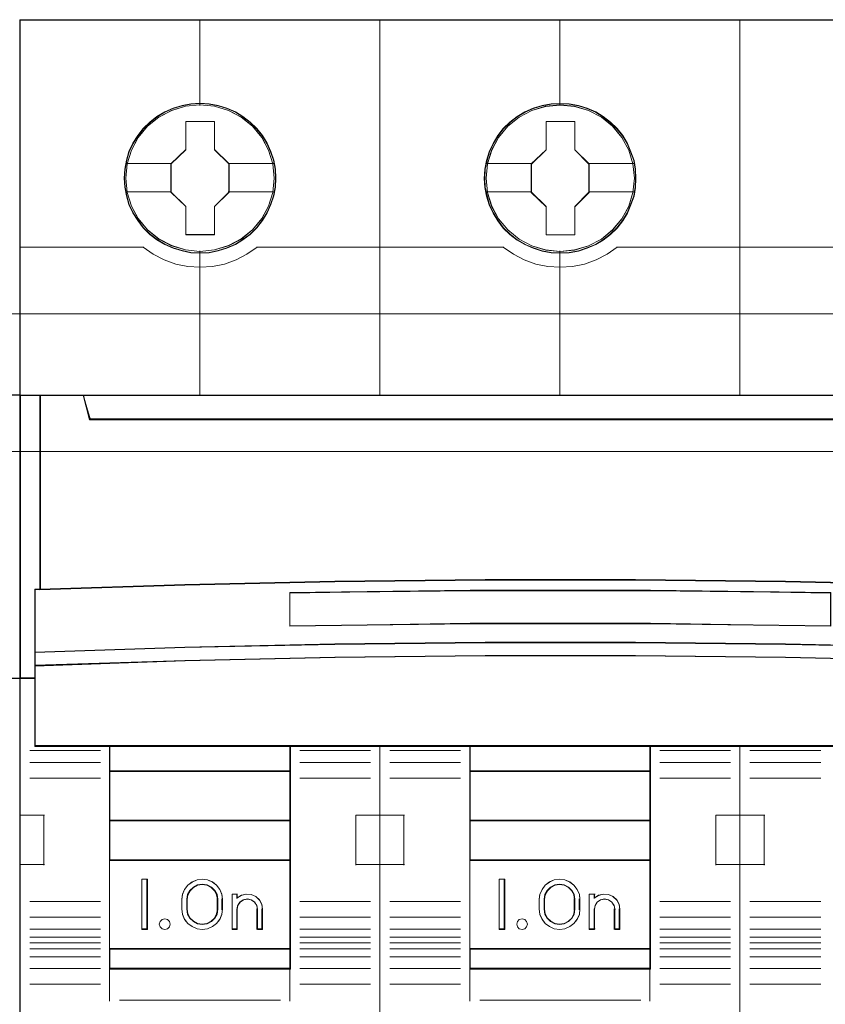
# Model space of a CAD drawing. Header units: millimetres. Extents: x 262469 to 275208, y -32539 to 9411.
# Tile 69 of 256: x 270128 to 270141, y -22482 to -22466. Entities that reach past the tile are written whole.
import ezdxf

# ---------------------------------------------------------------- set-up
doc = ezdxf.new("R2010")
doc.units = ezdxf.units.MM
doc.header["$LTSCALE"] = 100
doc.layers.add('$ ele elektryka', color=1, linetype='Continuous', lineweight=30)
doc.layers.add('$ mp_ele', color=1, linetype='Continuous', lineweight=35)

msp = doc.modelspace()

# ---------------------------------------------------------------- linework, layer by layer
at = {"layer": '$ ele elektryka', "color": 7, "lineweight": 0}
for points in [[(270134.264, -22465.747), (270128.442, -22465.747), (270128.442, -22492.255), (270134.264, -22492.255), (270140.082, -22492.255), (270145.904, -22492.255), (270145.904, -22465.747), (270140.082, -22465.747), (270134.264, -22465.747)], [(270132.579, -22468.308), (270132.572, -22468.161), (270132.548, -22468.017), (270132.498, -22467.877), (270132.44, -22467.743), (270132.364, -22467.617), (270132.274, -22467.504), (270132.167, -22467.4), (270132.048, -22467.311), (270131.928, -22467.233), (270131.789, -22467.174), (270131.65, -22467.133), (270131.502, -22467.106), (270131.355, -22467.097), (270131.207, -22467.106), (270131.064, -22467.133), (270130.919, -22467.174), (270130.785, -22467.233), (270130.659, -22467.311), (270130.543, -22467.4), (270130.435, -22467.504), (270130.348, -22467.617), (270130.27, -22467.743), (270130.205, -22467.877), (270130.167, -22468.017), (270130.138, -22468.161), (270130.127, -22468.308), (270130.138, -22468.452), (270130.167, -22468.593), (270130.205, -22468.734), (270130.27, -22468.868), (270130.348, -22468.993), (270130.435, -22469.111), (270130.543, -22469.215), (270130.659, -22469.304), (270130.785, -22469.379), (270130.919, -22469.438), (270131.064, -22469.483), (270131.207, -22469.511), (270131.355, -22469.518), (270131.502, -22469.511), (270131.65, -22469.483), (270131.789, -22469.438), (270131.928, -22469.379), (270132.048, -22469.304), (270132.167, -22469.215), (270132.274, -22469.111), (270132.364, -22468.993), (270132.44, -22468.868), (270132.498, -22468.734), (270132.548, -22468.593), (270132.572, -22468.452), (270132.579, -22468.308)], [(270132.579, -22468.308), (270132.572, -22468.161), (270132.548, -22468.017), (270132.498, -22467.877), (270132.44, -22467.743), (270132.364, -22467.617), (270132.274, -22467.504), (270132.167, -22467.4), (270132.048, -22467.311), (270131.928, -22467.233), (270131.789, -22467.174), (270131.65, -22467.133), (270131.502, -22467.106), (270131.355, -22467.097), (270131.207, -22467.106), (270131.064, -22467.133), (270130.919, -22467.174), (270130.785, -22467.233), (270130.659, -22467.311), (270130.543, -22467.4), (270130.435, -22467.504), (270130.348, -22467.617), (270130.27, -22467.743), (270130.205, -22467.877), (270130.167, -22468.017), (270130.138, -22468.161), (270130.127, -22468.308), (270130.138, -22468.452), (270130.167, -22468.593), (270130.205, -22468.734), (270130.27, -22468.868), (270130.348, -22468.993), (270130.435, -22469.111), (270130.543, -22469.215), (270130.659, -22469.304), (270130.785, -22469.379), (270130.919, -22469.438), (270131.064, -22469.483), (270131.207, -22469.511), (270131.355, -22469.518), (270131.502, -22469.511), (270131.65, -22469.483), (270131.789, -22469.438), (270131.928, -22469.379), (270132.048, -22469.304), (270132.167, -22469.215), (270132.274, -22469.111), (270132.364, -22468.993), (270132.44, -22468.868), (270132.498, -22468.734), (270132.548, -22468.593), (270132.572, -22468.452), (270132.579, -22468.308)], [(270138.396, -22468.31), (270138.389, -22468.163), (270138.365, -22468.019), (270138.315, -22467.88), (270138.257, -22467.746), (270138.181, -22467.619), (270138.09, -22467.506), (270137.984, -22467.403), (270137.866, -22467.312), (270137.745, -22467.235), (270137.606, -22467.176), (270137.467, -22467.135), (270137.318, -22467.108), (270137.172, -22467.099), (270137.026, -22467.108), (270136.881, -22467.135), (270136.736, -22467.176), (270136.602, -22467.235), (270136.476, -22467.312), (270136.36, -22467.403), (270136.252, -22467.506), (270136.167, -22467.619), (270136.087, -22467.746), (270136.024, -22467.88), (270135.984, -22468.019), (270135.955, -22468.163), (270135.946, -22468.31), (270135.955, -22468.455), (270135.984, -22468.596), (270136.024, -22468.737), (270136.087, -22468.871), (270136.167, -22468.996), (270136.252, -22469.113), (270136.36, -22469.217), (270136.476, -22469.306), (270136.602, -22469.381), (270136.736, -22469.44), (270136.881, -22469.485), (270137.026, -22469.513), (270137.172, -22469.521), (270137.318, -22469.513), (270137.467, -22469.485), (270137.606, -22469.44), (270137.745, -22469.381), (270137.866, -22469.306), (270137.984, -22469.217), (270138.09, -22469.113), (270138.181, -22468.996), (270138.257, -22468.871), (270138.315, -22468.737), (270138.365, -22468.596), (270138.389, -22468.455), (270138.396, -22468.31)], [(270138.396, -22468.31), (270138.389, -22468.163), (270138.365, -22468.019), (270138.315, -22467.88), (270138.257, -22467.746), (270138.181, -22467.619), (270138.09, -22467.506), (270137.984, -22467.403), (270137.866, -22467.312), (270137.745, -22467.235), (270137.606, -22467.176), (270137.467, -22467.135), (270137.318, -22467.108), (270137.172, -22467.099), (270137.026, -22467.108), (270136.881, -22467.135), (270136.736, -22467.176), (270136.602, -22467.235), (270136.476, -22467.312), (270136.36, -22467.403), (270136.252, -22467.506), (270136.167, -22467.619), (270136.087, -22467.746), (270136.024, -22467.88), (270135.984, -22468.019), (270135.955, -22468.163), (270135.946, -22468.31), (270135.955, -22468.455), (270135.984, -22468.596), (270136.024, -22468.737), (270136.087, -22468.871), (270136.167, -22468.996), (270136.252, -22469.113), (270136.36, -22469.217), (270136.476, -22469.306), (270136.602, -22469.381), (270136.736, -22469.44), (270136.881, -22469.485), (270137.026, -22469.513), (270137.172, -22469.521), (270137.318, -22469.513), (270137.467, -22469.485), (270137.606, -22469.44), (270137.745, -22469.381), (270137.866, -22469.306), (270137.984, -22469.217), (270138.09, -22469.113), (270138.181, -22468.996), (270138.257, -22468.871), (270138.315, -22468.737), (270138.365, -22468.596), (270138.389, -22468.455), (270138.396, -22468.31)], [(270138.39, -22468.31), (270138.383, -22468.164), (270138.36, -22468.02), (270138.309, -22467.882), (270138.252, -22467.748), (270138.176, -22467.622), (270138.086, -22467.51), (270137.98, -22467.407), (270137.863, -22467.316), (270137.742, -22467.24), (270137.604, -22467.181), (270137.465, -22467.14), (270137.318, -22467.114), (270137.172, -22467.105), (270137.026, -22467.114), (270136.882, -22467.14), (270136.738, -22467.181), (270136.605, -22467.24), (270136.479, -22467.316), (270136.364, -22467.407), (270136.256, -22467.51), (270136.171, -22467.622), (270136.092, -22467.748), (270136.029, -22467.882), (270135.99, -22468.02), (270135.961, -22468.164), (270135.952, -22468.31), (270135.961, -22468.454), (270135.99, -22468.594), (270136.029, -22468.735), (270136.092, -22468.868), (270136.171, -22468.992), (270136.256, -22469.11), (270136.364, -22469.213), (270136.479, -22469.302), (270136.605, -22469.376), (270136.738, -22469.435), (270136.882, -22469.479), (270137.026, -22469.508), (270137.172, -22469.515), (270137.318, -22469.508), (270137.465, -22469.479), (270137.604, -22469.435), (270137.742, -22469.376), (270137.863, -22469.302), (270137.98, -22469.213), (270138.086, -22469.11), (270138.176, -22468.992), (270138.252, -22468.868), (270138.309, -22468.735), (270138.36, -22468.594), (270138.383, -22468.454), (270138.39, -22468.31)], [(270131.123, -22467.389), (270131.59, -22467.389), (270131.59, -22467.846), (270131.823, -22468.075), (270131.823, -22468.535), (270131.59, -22468.767), (270131.59, -22469.223), (270131.123, -22469.223), (270131.123, -22468.767), (270130.885, -22468.535), (270130.885, -22468.075), (270131.123, -22467.846), (270131.123, -22467.389)], [(270131.123, -22467.389), (270131.59, -22467.389), (270131.59, -22467.389), (270131.59, -22467.846), (270131.59, -22467.846), (270131.823, -22468.075), (270131.823, -22468.075), (270131.823, -22468.535), (270131.823, -22468.535), (270131.59, -22468.767), (270131.59, -22468.767), (270131.59, -22469.223), (270131.59, -22469.223), (270131.123, -22469.223), (270131.123, -22469.223), (270131.123, -22468.767), (270131.123, -22468.767), (270130.885, -22468.535), (270130.885, -22468.535), (270130.885, -22468.075), (270130.885, -22468.075), (270131.123, -22467.846), (270131.123, -22467.846), (270131.123, -22467.389), (270131.123, -22467.389)], [(270131.127, -22467.394), (270131.588, -22467.394), (270131.588, -22467.849), (270131.818, -22468.077), (270131.818, -22468.533), (270131.588, -22468.764), (270131.588, -22469.217), (270131.127, -22469.217), (270131.127, -22468.764), (270130.891, -22468.533), (270130.891, -22468.077), (270131.127, -22467.849), (270131.127, -22467.394)], [(270136.943, -22467.389), (270137.409, -22467.389), (270137.409, -22467.848), (270137.641, -22468.077), (270137.641, -22468.537), (270137.409, -22468.769), (270137.409, -22469.225), (270136.943, -22469.225), (270136.943, -22468.769), (270136.704, -22468.537), (270136.704, -22468.077), (270136.943, -22467.848), (270136.943, -22467.389)], [(270136.943, -22467.389), (270137.409, -22467.389), (270137.409, -22467.389), (270137.409, -22467.848), (270137.409, -22467.848), (270137.641, -22468.077), (270137.641, -22468.077), (270137.641, -22468.537), (270137.641, -22468.537), (270137.409, -22468.769), (270137.409, -22468.769), (270137.409, -22469.225), (270137.409, -22469.225), (270136.943, -22469.225), (270136.943, -22469.225), (270136.943, -22468.769), (270136.943, -22468.769), (270136.704, -22468.537), (270136.704, -22468.537), (270136.704, -22468.077), (270136.704, -22468.077), (270136.943, -22467.848), (270136.943, -22467.848), (270136.943, -22467.389), (270136.943, -22467.389)], [(270136.945, -22467.394), (270137.406, -22467.394), (270137.406, -22467.851), (270137.635, -22468.079), (270137.635, -22468.535), (270137.406, -22468.767), (270137.406, -22469.22), (270136.945, -22469.22), (270136.945, -22468.767), (270136.71, -22468.535), (270136.71, -22468.079), (270136.945, -22467.851), (270136.945, -22467.394)], [(270128.117, -22471.808), (270128.117, -22476.389), (270128.456, -22476.389), (270128.456, -22471.808), (270128.117, -22471.808)], [(270128.779, -22474.951), (270128.779, -22471.812), (270128.442, -22471.812), (270128.442, -22476.392), (270128.694, -22476.392), (270128.694, -22476.187), (270128.694, -22475.969), (270128.694, -22474.954), (270128.779, -22474.951)], [(270133.534, -22474.828), (270135.959, -22474.801), (270138.386, -22474.801), (270140.811, -22474.828), (270143.235, -22474.88), (270145.578, -22474.955), (270145.578, -22471.812), (270144.876, -22471.812), (270144.773, -22472.197), (270129.571, -22472.197), (270129.469, -22471.812), (270128.767, -22471.812), (270128.767, -22474.955), (270131.107, -22474.88), (270133.534, -22474.828)], [(270129.571, -22472.209), (270144.773, -22472.209), (270144.876, -22471.812), (270142.994, -22471.812), (270140.082, -22471.812), (270137.172, -22471.812), (270134.263, -22471.812), (270131.35, -22471.812), (270129.469, -22471.812), (270129.571, -22472.209)], [(270140.811, -22475.84), (270143.236, -22475.89), (270145.659, -22475.971), (270145.659, -22474.948), (270145.578, -22474.944), (270143.236, -22474.869), (270140.811, -22474.816), (270138.386, -22474.79), (270135.959, -22474.79), (270133.534, -22474.816), (270131.108, -22474.869), (270128.768, -22474.944), (270128.685, -22474.948), (270128.685, -22475.971), (270131.108, -22475.89), (270133.534, -22475.84), (270135.959, -22475.813), (270138.386, -22475.813), (270140.811, -22475.84)], [(270141.541, -22475.001), (270141.541, -22475.546), (270138.628, -22475.508), (270135.717, -22475.508), (270132.803, -22475.546), (270132.803, -22475.001), (270135.717, -22474.965), (270138.628, -22474.965), (270141.541, -22475.001)], [(270138.628, -22475.508), (270141.541, -22475.546), (270141.541, -22475.001), (270138.628, -22474.965), (270135.717, -22474.965), (270132.803, -22475.001), (270132.803, -22475.546), (270135.717, -22475.508), (270138.628, -22475.508)], [(270135.959, -22475.803), (270133.534, -22475.83), (270131.108, -22475.881), (270128.685, -22475.964), (270128.685, -22476.188), (270131.108, -22476.107), (270133.534, -22476.052), (270135.959, -22476.026), (270138.386, -22476.026), (270140.811, -22476.052), (270143.236, -22476.107), (270145.659, -22476.188), (270145.659, -22475.964), (270143.236, -22475.881), (270140.811, -22475.83), (270138.386, -22475.803), (270135.959, -22475.803)], [(270135.718, -22477.486), (270138.627, -22477.486), (270140.082, -22477.486), (270141.538, -22477.486), (270144.449, -22477.486), (270145.659, -22477.486), (270145.659, -22476.382), (270145.659, -22476.177), (270143.236, -22476.098), (270140.811, -22476.044), (270138.386, -22476.019), (270135.959, -22476.019), (270133.534, -22476.044), (270131.108, -22476.098), (270128.685, -22476.177), (270128.685, -22476.382), (270128.685, -22477.486), (270129.896, -22477.486), (270132.805, -22477.486), (270134.263, -22477.486), (270135.718, -22477.486)], [(270132.814, -22477.891), (270132.814, -22477.474), (270129.895, -22477.474), (270129.895, -22477.891), (270132.814, -22477.891)], [(270135.713, -22477.474), (270135.713, -22477.891), (270138.632, -22477.891), (270138.632, -22477.474), (270135.713, -22477.474)], [(270132.814, -22477.879), (270129.895, -22477.879), (270129.895, -22478.691), (270132.814, -22478.691), (270132.814, -22477.879)], [(270135.713, -22477.879), (270135.713, -22478.691), (270138.632, -22478.691), (270138.632, -22477.879), (270135.713, -22477.879)], [(270132.814, -22479.328), (270132.814, -22478.679), (270129.895, -22478.679), (270129.895, -22479.328), (270132.814, -22479.328)], [(270138.632, -22479.328), (270138.632, -22478.679), (270135.713, -22478.679), (270135.713, -22479.328), (270138.632, -22479.328)], [(270132.814, -22480.764), (270132.814, -22479.317), (270129.895, -22479.317), (270129.895, -22480.764), (270132.814, -22480.764)], [(270135.713, -22479.317), (270135.713, -22480.764), (270138.632, -22480.764), (270138.632, -22479.317), (270135.713, -22479.317)], [(270130.508, -22479.632), (270130.508, -22480.444), (270130.415, -22480.444), (270130.415, -22479.632), (270130.508, -22479.632)], [(270131.06, -22479.957), (270131.073, -22479.874), (270131.106, -22479.796), (270131.158, -22479.728), (270131.227, -22479.677), (270131.306, -22479.645), (270131.39, -22479.632), (270131.475, -22479.645), (270131.555, -22479.677), (270131.623, -22479.728), (270131.676, -22479.796), (270131.709, -22479.874), (270131.72, -22479.957), (270131.72, -22480.119), (270131.709, -22480.204), (270131.676, -22480.281), (270131.623, -22480.348), (270131.555, -22480.399), (270131.475, -22480.433), (270131.39, -22480.444), (270131.306, -22480.433), (270131.227, -22480.399), (270131.158, -22480.348), (270131.106, -22480.281), (270131.073, -22480.204), (270131.06, -22480.119), (270131.06, -22479.957)], [(270136.279, -22479.632), (270136.279, -22480.444), (270136.184, -22480.444), (270136.184, -22479.632), (270136.279, -22479.632)], [(270137.327, -22479.677), (270137.393, -22479.728), (270137.448, -22479.796), (270137.481, -22479.874), (270137.49, -22479.957), (270137.49, -22480.119), (270137.481, -22480.204), (270137.448, -22480.281), (270137.393, -22480.348), (270137.327, -22480.399), (270137.248, -22480.433), (270137.164, -22480.444), (270137.076, -22480.433), (270136.997, -22480.399), (270136.929, -22480.348), (270136.878, -22480.281), (270136.843, -22480.204), (270136.834, -22480.119), (270136.834, -22479.957), (270136.843, -22479.874), (270136.878, -22479.796), (270136.929, -22479.728), (270136.997, -22479.677), (270137.076, -22479.645), (270137.164, -22479.632), (270137.248, -22479.645), (270137.327, -22479.677)], [(270131.642, -22480.119), (270131.642, -22479.956), (270131.629, -22479.88), (270131.594, -22479.815), (270131.538, -22479.761), (270131.468, -22479.725), (270131.39, -22479.712), (270131.313, -22479.725), (270131.247, -22479.761), (270131.189, -22479.815), (270131.154, -22479.88), (270131.141, -22479.956), (270131.141, -22480.119), (270131.154, -22480.195), (270131.189, -22480.264), (270131.247, -22480.317), (270131.313, -22480.351), (270131.39, -22480.364), (270131.468, -22480.351), (270131.538, -22480.317), (270131.594, -22480.264), (270131.629, -22480.195), (270131.642, -22480.119)], [(270137.41, -22480.119), (270137.41, -22479.956), (270137.397, -22479.88), (270137.362, -22479.815), (270137.307, -22479.761), (270137.237, -22479.725), (270137.163, -22479.712), (270137.086, -22479.725), (270137.016, -22479.761), (270136.96, -22479.815), (270136.925, -22479.88), (270136.912, -22479.956), (270136.912, -22480.119), (270136.925, -22480.195), (270136.96, -22480.264), (270137.016, -22480.317), (270137.086, -22480.351), (270137.163, -22480.364), (270137.237, -22480.351), (270137.307, -22480.317), (270137.362, -22480.264), (270137.397, -22480.195), (270137.41, -22480.119)], [(270131.871, -22480.444), (270131.871, -22479.874), (270131.952, -22479.874), (270131.952, -22479.934), (270132.022, -22479.892), (270132.099, -22479.874), (270132.182, -22479.881), (270132.256, -22479.912), (270132.315, -22479.968), (270132.353, -22480.037), (270132.366, -22480.117), (270132.366, -22480.444), (270132.283, -22480.444), (270132.283, -22480.117), (270132.272, -22480.055), (270132.237, -22480.003), (270132.182, -22479.966), (270132.119, -22479.954), (270132.055, -22479.966), (270132.001, -22480.003), (270131.964, -22480.055), (270131.952, -22480.117), (270131.952, -22480.444), (270131.871, -22480.444)], [(270137.951, -22479.881), (270138.025, -22479.912), (270138.086, -22479.968), (270138.123, -22480.037), (270138.137, -22480.117), (270138.137, -22480.444), (270138.056, -22480.444), (270138.056, -22480.117), (270138.041, -22480.055), (270138.006, -22480.003), (270137.953, -22479.966), (270137.888, -22479.954), (270137.825, -22479.966), (270137.77, -22480.003), (270137.735, -22480.055), (270137.724, -22480.117), (270137.724, -22480.444), (270137.641, -22480.444), (270137.641, -22479.874), (270137.724, -22479.874), (270137.724, -22479.934), (270137.79, -22479.892), (270137.871, -22479.874), (270137.951, -22479.881)], [(270130.86, -22480.314), (270130.871, -22480.358), (270130.86, -22480.402), (270130.829, -22480.432), (270130.784, -22480.444), (270130.741, -22480.432), (270130.709, -22480.402), (270130.697, -22480.358), (270130.709, -22480.314), (270130.741, -22480.283), (270130.784, -22480.272), (270130.829, -22480.283), (270130.86, -22480.314)], [(270136.629, -22480.314), (270136.642, -22480.358), (270136.629, -22480.402), (270136.598, -22480.432), (270136.557, -22480.444), (270136.511, -22480.432), (270136.48, -22480.402), (270136.47, -22480.358), (270136.48, -22480.314), (270136.511, -22480.283), (270136.557, -22480.272), (270136.598, -22480.283), (270136.629, -22480.314)], [(270132.814, -22480.751), (270129.895, -22480.751), (270129.895, -22481.084), (270132.814, -22481.084), (270132.814, -22480.751)], [(270135.713, -22480.751), (270135.713, -22481.084), (270138.632, -22481.084), (270138.632, -22480.751), (270135.713, -22480.751)]]:
    msp.add_lwpolyline(points, close=True, dxfattribs=at)
at = {"layer": '$ ele elektryka', "color": 139, "lineweight": 0}
for points in [[(270134.264, -22465.747), (270128.442, -22465.747), (270128.442, -22492.255), (270134.264, -22492.255), (270140.082, -22492.255), (270145.904, -22492.255), (270145.904, -22465.747), (270140.082, -22465.747), (270134.264, -22465.747)], [(270134.266, -22465.752), (270128.448, -22465.752), (270128.448, -22492.251), (270134.266, -22492.251), (270140.08, -22492.251), (270145.898, -22492.251), (270145.898, -22465.752), (270140.08, -22465.752), (270134.266, -22465.752)], [(270132.552, -22468.306), (270132.528, -22468.074), (270132.461, -22467.853), (270132.351, -22467.647), (270132.203, -22467.467), (270132.02, -22467.322), (270131.812, -22467.214), (270131.586, -22467.146), (270131.353, -22467.124), (270131.12, -22467.146), (270130.897, -22467.214), (270130.689, -22467.322), (270130.507, -22467.467), (270130.358, -22467.647), (270130.248, -22467.853), (270130.177, -22468.074), (270130.156, -22468.306), (270130.177, -22468.536), (270130.248, -22468.76), (270130.358, -22468.961), (270130.507, -22469.142), (270130.689, -22469.288), (270130.897, -22469.397), (270131.12, -22469.467), (270131.353, -22469.49), (270131.586, -22469.467), (270131.812, -22469.397), (270132.02, -22469.288), (270132.203, -22469.142), (270132.351, -22468.961), (270132.461, -22468.76), (270132.528, -22468.536), (270132.552, -22468.306)], [(270132.553, -22468.306), (270132.53, -22468.074), (270132.463, -22467.853), (270132.351, -22467.649), (270132.2, -22467.469), (270132.022, -22467.322), (270131.814, -22467.215), (270131.588, -22467.146), (270131.354, -22467.124), (270131.121, -22467.146), (270130.895, -22467.215), (270130.689, -22467.322), (270130.508, -22467.469), (270130.356, -22467.649), (270130.246, -22467.853), (270130.179, -22468.074), (270130.156, -22468.306), (270130.179, -22468.536), (270130.246, -22468.76), (270130.356, -22468.963), (270130.508, -22469.143), (270130.689, -22469.29), (270130.895, -22469.399), (270131.121, -22469.467), (270131.354, -22469.49), (270131.588, -22469.467), (270131.814, -22469.399), (270132.022, -22469.29), (270132.2, -22469.143), (270132.351, -22468.963), (270132.463, -22468.76), (270132.53, -22468.536), (270132.553, -22468.306)], [(270138.371, -22468.306), (270138.346, -22468.074), (270138.279, -22467.853), (270138.168, -22467.649), (270138.02, -22467.469), (270137.838, -22467.322), (270137.63, -22467.215), (270137.405, -22467.146), (270137.17, -22467.124), (270136.937, -22467.146), (270136.715, -22467.215), (270136.507, -22467.322), (270136.324, -22467.469), (270136.176, -22467.649), (270136.066, -22467.853), (270135.997, -22468.074), (270135.974, -22468.306), (270135.997, -22468.536), (270136.066, -22468.76), (270136.176, -22468.963), (270136.324, -22469.143), (270136.507, -22469.29), (270136.715, -22469.399), (270136.937, -22469.467), (270137.17, -22469.49), (270137.405, -22469.467), (270137.63, -22469.399), (270137.838, -22469.29), (270138.02, -22469.143), (270138.168, -22468.963), (270138.279, -22468.76), (270138.346, -22468.536), (270138.371, -22468.306)], [(270138.371, -22468.308), (270138.347, -22468.076), (270138.28, -22467.854), (270138.168, -22467.649), (270138.018, -22467.468), (270137.839, -22467.322), (270137.631, -22467.215), (270137.405, -22467.147), (270137.172, -22467.125), (270136.939, -22467.147), (270136.713, -22467.215), (270136.507, -22467.322), (270136.326, -22467.468), (270136.176, -22467.649), (270136.064, -22467.854), (270135.997, -22468.076), (270135.974, -22468.308), (270135.997, -22468.538), (270136.064, -22468.762), (270136.176, -22468.963), (270136.326, -22469.144), (270136.507, -22469.29), (270136.713, -22469.399), (270136.939, -22469.469), (270137.172, -22469.492), (270137.405, -22469.469), (270137.631, -22469.399), (270137.839, -22469.29), (270138.018, -22469.144), (270138.168, -22468.963), (270138.28, -22468.762), (270138.347, -22468.538), (270138.371, -22468.308)], [(270130.871, -22480.358), (270130.86, -22480.314), (270130.829, -22480.283), (270130.784, -22480.272), (270130.741, -22480.283), (270130.709, -22480.314), (270130.697, -22480.358), (270130.709, -22480.402), (270130.741, -22480.432), (270130.784, -22480.444), (270130.829, -22480.432), (270130.86, -22480.402), (270130.871, -22480.358)], [(270136.642, -22480.358), (270136.629, -22480.314), (270136.598, -22480.283), (270136.557, -22480.272), (270136.511, -22480.283), (270136.48, -22480.314), (270136.47, -22480.358), (270136.48, -22480.402), (270136.511, -22480.432), (270136.557, -22480.444), (270136.598, -22480.432), (270136.629, -22480.402), (270136.642, -22480.358)]]:
    msp.add_lwpolyline(points, close=True, dxfattribs=at)
for points in [[(270131.349, -22465.747), (270131.349, -22467.135)], [(270134.259, -22471.825), (270134.259, -22465.747)], [(270137.167, -22465.747), (270137.167, -22467.135)], [(270140.073, -22471.825), (270140.073, -22465.747)], [(270128.442, -22469.419), (270130.447, -22469.419)], [(270130.435, -22469.419), (270130.598, -22469.533), (270130.773, -22469.626), (270130.962, -22469.694), (270131.155, -22469.736), (270131.355, -22469.747), (270131.554, -22469.736), (270131.749, -22469.694), (270131.936, -22469.626), (270132.111, -22469.533), (270132.276, -22469.419)], [(270131.349, -22469.482), (270131.349, -22471.825)], [(270132.264, -22469.419), (270136.264, -22469.419)], [(270136.253, -22469.419), (270136.416, -22469.533), (270136.591, -22469.626), (270136.78, -22469.694), (270136.974, -22469.736), (270137.173, -22469.747), (270137.372, -22469.736), (270137.566, -22469.694), (270137.754, -22469.626), (270137.93, -22469.533), (270138.093, -22469.419)], [(270137.167, -22469.482), (270137.167, -22471.825)], [(270138.08, -22469.419), (270142.081, -22469.419)], [(270128.442, -22471.812), (270145.904, -22471.812)], [(270128.767, -22471.812), (270128.767, -22474.955)], [(270129.469, -22471.812), (270129.584, -22472.209)], [(270129.571, -22472.196), (270144.773, -22472.196)], [(270145.659, -22474.958), (270143.236, -22474.874), (270140.811, -22474.818), (270138.386, -22474.79), (270135.959, -22474.79), (270133.534, -22474.818), (270131.108, -22474.874), (270128.685, -22474.958)], [(270128.685, -22474.946), (270128.685, -22477.486)], [(270141.541, -22475.013), (270138.628, -22474.965), (270135.717, -22474.965), (270132.803, -22475.013)], [(270132.803, -22475.546), (270132.803, -22475.001)], [(270141.541, -22475.546), (270138.628, -22475.497), (270135.717, -22475.497), (270132.803, -22475.546)], [(270145.659, -22475.971), (270143.236, -22475.885), (270140.811, -22475.831), (270138.386, -22475.803), (270135.959, -22475.803), (270133.534, -22475.831), (270131.108, -22475.885), (270128.685, -22475.971)], [(270145.659, -22476.188), (270143.236, -22476.103), (270140.811, -22476.046), (270138.386, -22476.019), (270135.959, -22476.019), (270133.534, -22476.046), (270131.108, -22476.103), (270128.685, -22476.188)], [(270128.697, -22476.379), (270128.442, -22476.379)], [(270129.746, -22477.555), (270128.604, -22477.555)], [(270145.659, -22477.474), (270128.685, -22477.474)], [(270129.895, -22477.474), (270129.895, -22481.084)], [(270129.895, -22477.474), (270132.814, -22477.474)], [(270132.803, -22477.474), (270132.803, -22481.084)], [(270132.965, -22477.555), (270134.108, -22477.555)], [(270134.259, -22492.255), (270134.259, -22477.474)], [(270135.561, -22477.555), (270134.419, -22477.555)], [(270135.713, -22477.474), (270135.713, -22481.084)], [(270135.713, -22477.474), (270138.632, -22477.474)], [(270138.619, -22477.474), (270138.619, -22481.084)], [(270138.781, -22477.555), (270139.925, -22477.555)], [(270140.073, -22492.255), (270140.073, -22477.474)], [(270141.379, -22477.555), (270140.237, -22477.555)], [(270129.746, -22477.745), (270128.604, -22477.745)], [(270132.965, -22477.745), (270134.108, -22477.745)], [(270135.561, -22477.745), (270134.419, -22477.745)], [(270138.781, -22477.745), (270139.925, -22477.745)], [(270141.379, -22477.745), (270140.237, -22477.745)], [(270129.895, -22477.879), (270132.814, -22477.879)], [(270135.713, -22477.879), (270138.632, -22477.879)], [(270129.746, -22478.002), (270128.604, -22478.002)], [(270132.965, -22478.002), (270134.108, -22478.002)], [(270135.561, -22478.002), (270134.419, -22478.002)], [(270138.781, -22478.002), (270139.925, -22478.002)], [(270141.379, -22478.002), (270140.237, -22478.002)], [(270128.442, -22478.596), (270128.842, -22478.596)], [(270128.831, -22478.596), (270128.831, -22479.407)], [(270129.895, -22478.679), (270132.814, -22478.679)], [(270133.869, -22479.407), (270133.869, -22478.596)], [(270133.869, -22478.596), (270134.271, -22478.596)], [(270134.259, -22478.596), (270134.659, -22478.596)], [(270134.646, -22478.596), (270134.646, -22479.407)], [(270135.713, -22478.679), (270138.632, -22478.679)], [(270139.687, -22479.407), (270139.687, -22478.596)], [(270139.687, -22478.596), (270140.086, -22478.596)], [(270140.073, -22478.596), (270140.475, -22478.596)], [(270140.464, -22478.596), (270140.464, -22479.407)], [(270129.895, -22479.317), (270132.814, -22479.317)], [(270135.713, -22479.317), (270138.632, -22479.317)], [(270128.442, -22479.394), (270128.842, -22479.394)], [(270133.869, -22479.394), (270134.271, -22479.394)], [(270134.259, -22479.394), (270134.659, -22479.394)], [(270139.687, -22479.394), (270140.086, -22479.394)], [(270140.073, -22479.394), (270140.475, -22479.394)], [(270130.508, -22479.632), (270130.415, -22479.632)], [(270130.415, -22479.632), (270130.415, -22480.444)], [(270130.496, -22479.632), (270130.496, -22480.444)], [(270131.72, -22479.964), (270131.709, -22479.879), (270131.676, -22479.8), (270131.623, -22479.73), (270131.555, -22479.678), (270131.475, -22479.645), (270131.39, -22479.632), (270131.306, -22479.645), (270131.227, -22479.678), (270131.158, -22479.73), (270131.106, -22479.8), (270131.073, -22479.879), (270131.06, -22479.964)], [(270136.279, -22479.632), (270136.184, -22479.632)], [(270136.184, -22479.632), (270136.184, -22480.444)], [(270136.266, -22479.632), (270136.266, -22480.444)], [(270137.49, -22479.964), (270137.481, -22479.879), (270137.448, -22479.8), (270137.393, -22479.73), (270137.327, -22479.678), (270137.248, -22479.645), (270137.164, -22479.632), (270137.076, -22479.645), (270136.997, -22479.678), (270136.929, -22479.73), (270136.878, -22479.8), (270136.843, -22479.879), (270136.834, -22479.964)], [(270131.642, -22479.964), (270131.629, -22479.886), (270131.594, -22479.818), (270131.538, -22479.762), (270131.468, -22479.725), (270131.39, -22479.712), (270131.313, -22479.725), (270131.247, -22479.762), (270131.189, -22479.818), (270131.154, -22479.886), (270131.141, -22479.964)], [(270137.41, -22479.964), (270137.397, -22479.886), (270137.362, -22479.818), (270137.307, -22479.762), (270137.237, -22479.725), (270137.163, -22479.712), (270137.086, -22479.725), (270137.016, -22479.762), (270136.96, -22479.818), (270136.925, -22479.886), (270136.912, -22479.964)], [(270129.746, -22479.991), (270128.604, -22479.991)], [(270131.06, -22480.125), (270131.06, -22479.952)], [(270131.141, -22480.125), (270131.141, -22479.952)], [(270131.629, -22480.125), (270131.629, -22479.952)], [(270131.709, -22480.125), (270131.709, -22479.952)], [(270131.871, -22479.874), (270131.962, -22479.874)], [(270131.871, -22479.874), (270131.871, -22480.444)], [(270131.949, -22479.874), (270131.949, -22479.944)], [(270132.366, -22480.125), (270132.353, -22480.042), (270132.314, -22479.971), (270132.255, -22479.913), (270132.181, -22479.881), (270132.097, -22479.874), (270132.02, -22479.893), (270131.949, -22479.936)], [(270132.285, -22480.125), (270132.274, -22480.06), (270132.239, -22480.004), (270132.183, -22479.966), (270132.119, -22479.952), (270132.054, -22479.966), (270132, -22480.004), (270131.962, -22480.06), (270131.949, -22480.125)], [(270132.965, -22479.991), (270134.108, -22479.991)], [(270135.561, -22479.991), (270134.419, -22479.991)], [(270136.834, -22480.125), (270136.834, -22479.952)], [(270136.912, -22480.125), (270136.912, -22479.952)], [(270137.398, -22480.125), (270137.398, -22479.952)], [(270137.478, -22480.125), (270137.478, -22479.952)], [(270137.641, -22479.874), (270137.734, -22479.874)], [(270137.641, -22479.874), (270137.641, -22480.444)], [(270137.723, -22479.874), (270137.723, -22479.944)], [(270138.137, -22480.125), (270138.122, -22480.042), (270138.085, -22479.971), (270138.024, -22479.913), (270137.95, -22479.881), (270137.871, -22479.874), (270137.789, -22479.893), (270137.723, -22479.936)], [(270138.059, -22480.125), (270138.044, -22480.06), (270138.008, -22480.004), (270137.954, -22479.966), (270137.889, -22479.952), (270137.825, -22479.966), (270137.769, -22480.004), (270137.734, -22480.06), (270137.723, -22480.125)], [(270138.781, -22479.991), (270139.925, -22479.991)], [(270141.379, -22479.991), (270140.237, -22479.991)], [(270131.06, -22480.112), (270131.073, -22480.199), (270131.106, -22480.278), (270131.158, -22480.346), (270131.227, -22480.398), (270131.306, -22480.433), (270131.39, -22480.444), (270131.475, -22480.433), (270131.555, -22480.398), (270131.623, -22480.346), (270131.676, -22480.278), (270131.709, -22480.199), (270131.72, -22480.112)], [(270131.141, -22480.112), (270131.154, -22480.19), (270131.189, -22480.261), (270131.247, -22480.315), (270131.313, -22480.351), (270131.39, -22480.364), (270131.468, -22480.351), (270131.538, -22480.315), (270131.594, -22480.261), (270131.629, -22480.19), (270131.642, -22480.112)], [(270131.949, -22480.112), (270131.949, -22480.444)], [(270132.273, -22480.112), (270132.273, -22480.444)], [(270132.354, -22480.112), (270132.354, -22480.444)], [(270136.834, -22480.112), (270136.843, -22480.199), (270136.878, -22480.278), (270136.929, -22480.346), (270136.997, -22480.398), (270137.076, -22480.433), (270137.164, -22480.444), (270137.248, -22480.433), (270137.327, -22480.398), (270137.393, -22480.346), (270137.448, -22480.278), (270137.481, -22480.199), (270137.49, -22480.112)], [(270136.912, -22480.112), (270136.925, -22480.19), (270136.96, -22480.261), (270137.016, -22480.315), (270137.086, -22480.351), (270137.163, -22480.364), (270137.237, -22480.351), (270137.307, -22480.315), (270137.362, -22480.261), (270137.397, -22480.19), (270137.41, -22480.112)], [(270137.723, -22480.112), (270137.723, -22480.444)], [(270138.046, -22480.112), (270138.046, -22480.444)], [(270138.125, -22480.112), (270138.125, -22480.444)], [(270129.746, -22480.245), (270128.604, -22480.245)], [(270132.965, -22480.245), (270134.108, -22480.245)], [(270135.561, -22480.245), (270134.419, -22480.245)], [(270138.781, -22480.245), (270139.925, -22480.245)], [(270141.379, -22480.245), (270140.237, -22480.245)], [(270129.746, -22480.439), (270128.604, -22480.439)], [(270130.508, -22480.432), (270130.415, -22480.432)], [(270131.871, -22480.432), (270131.962, -22480.432)], [(270132.273, -22480.432), (270132.366, -22480.432)], [(270132.965, -22480.439), (270134.108, -22480.439)], [(270135.561, -22480.439), (270134.419, -22480.439)], [(270136.279, -22480.432), (270136.184, -22480.432)], [(270137.641, -22480.432), (270137.734, -22480.432)], [(270138.046, -22480.432), (270138.137, -22480.432)], [(270138.781, -22480.439), (270139.925, -22480.439)], [(270141.379, -22480.439), (270140.237, -22480.439)], [(270129.746, -22480.567), (270128.604, -22480.567)], [(270132.965, -22480.567), (270134.108, -22480.567)], [(270135.561, -22480.567), (270134.419, -22480.567)], [(270138.781, -22480.567), (270139.925, -22480.567)], [(270141.379, -22480.567), (270140.237, -22480.567)], [(270129.746, -22480.662), (270128.604, -22480.662)], [(270129.746, -22480.755), (270128.604, -22480.755)], [(270129.895, -22480.751), (270132.814, -22480.751)], [(270132.965, -22480.662), (270134.108, -22480.662)], [(270132.965, -22480.755), (270134.108, -22480.755)], [(270135.561, -22480.662), (270134.419, -22480.662)], [(270135.561, -22480.755), (270134.419, -22480.755)], [(270135.713, -22480.751), (270138.632, -22480.751)], [(270138.781, -22480.662), (270139.925, -22480.662)], [(270138.781, -22480.755), (270139.925, -22480.755)], [(270141.379, -22480.662), (270140.237, -22480.662)], [(270141.379, -22480.755), (270140.237, -22480.755)], [(270129.746, -22480.887), (270128.604, -22480.887)], [(270132.965, -22480.887), (270134.108, -22480.887)], [(270135.561, -22480.887), (270134.419, -22480.887)], [(270138.781, -22480.887), (270139.925, -22480.887)], [(270141.379, -22480.887), (270140.237, -22480.887)], [(270129.746, -22481.077), (270128.604, -22481.077)], [(270129.895, -22481.071), (270132.814, -22481.071)], [(270129.895, -22481.071), (270129.895, -22481.6)], [(270132.803, -22481.071), (270132.803, -22481.6)], [(270132.965, -22481.077), (270134.108, -22481.077)], [(270135.561, -22481.077), (270134.419, -22481.077)], [(270135.713, -22481.071), (270138.632, -22481.071)], [(270135.713, -22481.071), (270135.713, -22481.6)], [(270138.619, -22481.071), (270138.619, -22481.6)], [(270138.781, -22481.077), (270139.925, -22481.077)], [(270141.379, -22481.077), (270140.237, -22481.077)], [(270129.746, -22481.33), (270128.604, -22481.33)], [(270132.965, -22481.33), (270134.108, -22481.33)], [(270135.561, -22481.33), (270134.419, -22481.33)], [(270138.781, -22481.33), (270139.925, -22481.33)], [(270141.379, -22481.33), (270140.237, -22481.33)], [(270130.055, -22481.589), (270132.654, -22481.589)], [(270135.873, -22481.589), (270138.472, -22481.589)]]:
    msp.add_lwpolyline(points, dxfattribs=at)
at = {"layer": '$ ele elektryka', "color": 59, "lineweight": 0}
for points in [[(270134.259, -22471.825), (270134.259, -22465.747)], [(270134.259, -22492.255), (270134.259, -22477.474)], [(270133.869, -22478.596), (270133.869, -22479.407)]]:
    msp.add_lwpolyline(points, dxfattribs=at)
for points in [[(270132.574, -22468.308), (270132.566, -22468.162), (270132.543, -22468.018), (270132.493, -22467.879), (270132.435, -22467.746), (270132.359, -22467.62), (270132.269, -22467.508), (270132.163, -22467.405), (270132.044, -22467.316), (270131.926, -22467.238), (270131.787, -22467.179), (270131.648, -22467.138), (270131.501, -22467.112), (270131.355, -22467.103), (270131.207, -22467.112), (270131.065, -22467.138), (270130.921, -22467.179), (270130.788, -22467.238), (270130.662, -22467.316), (270130.547, -22467.405), (270130.439, -22467.508), (270130.353, -22467.62), (270130.275, -22467.746), (270130.21, -22467.879), (270130.173, -22468.018), (270130.144, -22468.162), (270130.133, -22468.308), (270130.144, -22468.452), (270130.173, -22468.592), (270130.21, -22468.732), (270130.275, -22468.866), (270130.353, -22468.99), (270130.439, -22469.107), (270130.547, -22469.21), (270130.662, -22469.299), (270130.788, -22469.374), (270130.921, -22469.433), (270131.065, -22469.477), (270131.207, -22469.506), (270131.355, -22469.513), (270131.501, -22469.506), (270131.648, -22469.477), (270131.787, -22469.433), (270131.926, -22469.374), (270132.044, -22469.299), (270132.163, -22469.21), (270132.269, -22469.107), (270132.359, -22468.99), (270132.435, -22468.866), (270132.493, -22468.732), (270132.543, -22468.592), (270132.566, -22468.452), (270132.574, -22468.308)], [(270128.125, -22471.815), (270128.125, -22476.382), (270128.448, -22476.382), (270128.448, -22471.815), (270128.125, -22471.815)], [(270133.536, -22474.823), (270135.96, -22474.796), (270138.385, -22474.796), (270140.808, -22474.823), (270143.231, -22474.874), (270145.572, -22474.949), (270145.572, -22471.818), (270144.87, -22471.818), (270144.768, -22472.202), (270129.577, -22472.202), (270129.474, -22471.818), (270128.772, -22471.818), (270128.772, -22474.949), (270131.111, -22474.874), (270133.536, -22474.823)], [(270129.571, -22472.209), (270144.773, -22472.209), (270144.876, -22471.812), (270142.994, -22471.812), (270140.082, -22471.812), (270137.172, -22471.812), (270134.263, -22471.812), (270131.35, -22471.812), (270129.469, -22471.812), (270129.571, -22472.209)], [(270140.811, -22475.84), (270143.236, -22475.89), (270145.659, -22475.971), (270145.659, -22474.948), (270145.578, -22474.944), (270143.236, -22474.869), (270140.811, -22474.816), (270138.386, -22474.79), (270135.959, -22474.79), (270133.534, -22474.816), (270131.108, -22474.869), (270128.768, -22474.944), (270128.685, -22474.948), (270128.685, -22475.971), (270131.108, -22475.89), (270133.534, -22475.84), (270135.959, -22475.813), (270138.386, -22475.813), (270140.811, -22475.84)], [(270141.541, -22475.001), (270141.541, -22475.546), (270138.628, -22475.508), (270135.717, -22475.508), (270132.803, -22475.546), (270132.803, -22475.001), (270135.717, -22474.965), (270138.628, -22474.965), (270141.541, -22475.001)], [(270138.628, -22475.508), (270141.541, -22475.546), (270141.541, -22475.001), (270138.628, -22474.965), (270135.717, -22474.965), (270132.803, -22475.001), (270132.803, -22475.546), (270135.717, -22475.508), (270138.628, -22475.508)], [(270138.626, -22475.503), (270141.535, -22475.54), (270141.535, -22475.006), (270138.626, -22474.971), (270135.718, -22474.971), (270132.807, -22475.006), (270132.807, -22475.54), (270135.718, -22475.503), (270138.626, -22475.503)], [(270135.959, -22475.803), (270133.534, -22475.83), (270131.108, -22475.881), (270128.685, -22475.964), (270128.685, -22476.188), (270131.108, -22476.107), (270133.534, -22476.052), (270135.959, -22476.026), (270138.386, -22476.026), (270140.811, -22476.052), (270143.236, -22476.107), (270145.659, -22476.188), (270145.659, -22475.964), (270143.236, -22475.881), (270140.811, -22475.83), (270138.386, -22475.803), (270135.959, -22475.803)], [(270135.96, -22475.808), (270133.537, -22475.835), (270131.112, -22475.885), (270128.69, -22475.965), (270128.69, -22476.182), (270131.112, -22476.104), (270133.537, -22476.05), (270135.96, -22476.025), (270138.385, -22476.025), (270140.808, -22476.05), (270143.231, -22476.104), (270145.653, -22476.182), (270145.653, -22475.965), (270143.231, -22475.885), (270140.808, -22475.835), (270138.385, -22475.808), (270135.96, -22475.808)], [(270135.718, -22477.486), (270138.627, -22477.486), (270140.082, -22477.486), (270141.538, -22477.486), (270144.449, -22477.486), (270145.659, -22477.486), (270145.659, -22476.382), (270145.659, -22476.177), (270143.236, -22476.098), (270140.811, -22476.044), (270138.386, -22476.019), (270135.959, -22476.019), (270133.534, -22476.044), (270131.108, -22476.098), (270128.685, -22476.177), (270128.685, -22476.382), (270128.685, -22477.486), (270129.896, -22477.486), (270132.805, -22477.486), (270134.263, -22477.486), (270135.718, -22477.486)], [(270135.719, -22477.481), (270138.626, -22477.481), (270140.08, -22477.481), (270141.535, -22477.481), (270144.444, -22477.481), (270145.653, -22477.481), (270145.653, -22476.386), (270145.653, -22476.181), (270143.231, -22476.103), (270140.808, -22476.05), (270138.385, -22476.025), (270135.96, -22476.025), (270133.537, -22476.05), (270131.112, -22476.103), (270128.69, -22476.181), (270128.69, -22476.386), (270128.69, -22477.481), (270129.901, -22477.481), (270132.808, -22477.481), (270134.265, -22477.481), (270135.719, -22477.481)], [(270132.814, -22477.891), (270132.814, -22477.474), (270129.895, -22477.474), (270129.895, -22477.891), (270132.814, -22477.891)], [(270132.808, -22477.885), (270132.808, -22477.48), (270129.9, -22477.48), (270129.9, -22477.885), (270132.808, -22477.885)], [(270135.713, -22477.474), (270135.713, -22477.891), (270138.632, -22477.891), (270138.632, -22477.474), (270135.713, -22477.474)], [(270135.718, -22477.48), (270135.718, -22477.885), (270138.626, -22477.885), (270138.626, -22477.48), (270135.718, -22477.48)], [(270132.814, -22477.879), (270129.895, -22477.879), (270129.895, -22478.691), (270132.814, -22478.691), (270132.814, -22477.879)], [(270132.808, -22477.884), (270129.9, -22477.884), (270129.9, -22478.685), (270132.808, -22478.685), (270132.808, -22477.884)], [(270135.713, -22477.879), (270135.713, -22478.691), (270138.632, -22478.691), (270138.632, -22477.879), (270135.713, -22477.879)], [(270135.718, -22477.884), (270135.718, -22478.685), (270138.626, -22478.685), (270138.626, -22477.884), (270135.718, -22477.884)], [(270132.814, -22479.328), (270132.814, -22478.679), (270129.895, -22478.679), (270129.895, -22479.328), (270132.814, -22479.328)], [(270132.808, -22479.322), (270132.808, -22478.684), (270129.9, -22478.684), (270129.9, -22479.322), (270132.808, -22479.322)], [(270138.632, -22479.328), (270138.632, -22478.679), (270135.713, -22478.679), (270135.713, -22479.328), (270138.632, -22479.328)], [(270138.626, -22479.322), (270138.626, -22478.684), (270135.718, -22478.684), (270135.718, -22479.322), (270138.626, -22479.322)], [(270132.814, -22480.764), (270132.814, -22479.317), (270129.895, -22479.317), (270129.895, -22480.764), (270132.814, -22480.764)], [(270135.713, -22479.317), (270135.713, -22480.764), (270138.632, -22480.764), (270138.632, -22479.317), (270135.713, -22479.317)], [(270130.508, -22479.632), (270130.508, -22480.444), (270130.415, -22480.444), (270130.415, -22479.632), (270130.508, -22479.632)], [(270131.06, -22479.957), (270131.073, -22479.874), (270131.106, -22479.796), (270131.158, -22479.728), (270131.227, -22479.677), (270131.306, -22479.645), (270131.39, -22479.632), (270131.475, -22479.645), (270131.555, -22479.677), (270131.623, -22479.728), (270131.676, -22479.796), (270131.709, -22479.874), (270131.72, -22479.957), (270131.72, -22480.119), (270131.709, -22480.204), (270131.676, -22480.281), (270131.623, -22480.348), (270131.555, -22480.399), (270131.475, -22480.433), (270131.39, -22480.444), (270131.306, -22480.433), (270131.227, -22480.399), (270131.158, -22480.348), (270131.106, -22480.281), (270131.073, -22480.204), (270131.06, -22480.119), (270131.06, -22479.957)], [(270136.279, -22479.632), (270136.279, -22480.444), (270136.184, -22480.444), (270136.184, -22479.632), (270136.279, -22479.632)], [(270137.327, -22479.677), (270137.393, -22479.728), (270137.448, -22479.796), (270137.481, -22479.874), (270137.49, -22479.957), (270137.49, -22480.119), (270137.481, -22480.204), (270137.448, -22480.281), (270137.393, -22480.348), (270137.327, -22480.399), (270137.248, -22480.433), (270137.164, -22480.444), (270137.076, -22480.433), (270136.997, -22480.399), (270136.929, -22480.348), (270136.878, -22480.281), (270136.843, -22480.204), (270136.834, -22480.119), (270136.834, -22479.957), (270136.843, -22479.874), (270136.878, -22479.796), (270136.929, -22479.728), (270136.997, -22479.677), (270137.076, -22479.645), (270137.164, -22479.632), (270137.248, -22479.645), (270137.327, -22479.677)], [(270131.642, -22480.119), (270131.642, -22479.956), (270131.629, -22479.88), (270131.594, -22479.815), (270131.538, -22479.761), (270131.468, -22479.725), (270131.39, -22479.712), (270131.313, -22479.725), (270131.247, -22479.761), (270131.189, -22479.815), (270131.154, -22479.88), (270131.141, -22479.956), (270131.141, -22480.119), (270131.154, -22480.195), (270131.189, -22480.264), (270131.247, -22480.317), (270131.313, -22480.351), (270131.39, -22480.364), (270131.468, -22480.351), (270131.538, -22480.317), (270131.594, -22480.264), (270131.629, -22480.195), (270131.642, -22480.119)], [(270131.636, -22480.118), (270131.636, -22479.958), (270131.623, -22479.883), (270131.589, -22479.819), (270131.535, -22479.766), (270131.466, -22479.73), (270131.391, -22479.718), (270131.315, -22479.73), (270131.25, -22479.766), (270131.194, -22479.819), (270131.16, -22479.883), (270131.147, -22479.958), (270131.147, -22480.118), (270131.16, -22480.193), (270131.194, -22480.26), (270131.25, -22480.312), (270131.315, -22480.346), (270131.391, -22480.358), (270131.466, -22480.346), (270131.535, -22480.312), (270131.589, -22480.26), (270131.623, -22480.193), (270131.636, -22480.118)], [(270137.41, -22480.119), (270137.41, -22479.956), (270137.397, -22479.88), (270137.362, -22479.815), (270137.307, -22479.761), (270137.237, -22479.725), (270137.163, -22479.712), (270137.086, -22479.725), (270137.016, -22479.761), (270136.96, -22479.815), (270136.925, -22479.88), (270136.912, -22479.956), (270136.912, -22480.119), (270136.925, -22480.195), (270136.96, -22480.264), (270137.016, -22480.317), (270137.086, -22480.351), (270137.163, -22480.364), (270137.237, -22480.351), (270137.307, -22480.317), (270137.362, -22480.264), (270137.397, -22480.195), (270137.41, -22480.119)], [(270137.405, -22480.118), (270137.405, -22479.958), (270137.392, -22479.883), (270137.358, -22479.819), (270137.304, -22479.766), (270137.235, -22479.73), (270137.163, -22479.718), (270137.088, -22479.73), (270137.019, -22479.766), (270136.965, -22479.819), (270136.931, -22479.883), (270136.918, -22479.958), (270136.918, -22480.118), (270136.931, -22480.193), (270136.965, -22480.26), (270137.019, -22480.312), (270137.088, -22480.346), (270137.163, -22480.358), (270137.235, -22480.346), (270137.304, -22480.312), (270137.358, -22480.26), (270137.392, -22480.193), (270137.405, -22480.118)], [(270131.871, -22480.444), (270131.871, -22479.874), (270131.952, -22479.874), (270131.952, -22479.934), (270132.022, -22479.892), (270132.099, -22479.874), (270132.182, -22479.881), (270132.256, -22479.912), (270132.315, -22479.968), (270132.353, -22480.037), (270132.366, -22480.117), (270132.366, -22480.444), (270132.283, -22480.444), (270132.283, -22480.117), (270132.272, -22480.055), (270132.237, -22480.003), (270132.182, -22479.966), (270132.119, -22479.954), (270132.055, -22479.966), (270132.001, -22480.003), (270131.964, -22480.055), (270131.952, -22480.117), (270131.952, -22480.444), (270131.871, -22480.444)], [(270137.951, -22479.881), (270138.025, -22479.912), (270138.086, -22479.968), (270138.123, -22480.037), (270138.137, -22480.117), (270138.137, -22480.444), (270138.056, -22480.444), (270138.056, -22480.117), (270138.041, -22480.055), (270138.006, -22480.003), (270137.953, -22479.966), (270137.888, -22479.954), (270137.825, -22479.966), (270137.77, -22480.003), (270137.735, -22480.055), (270137.724, -22480.117), (270137.724, -22480.444), (270137.641, -22480.444), (270137.641, -22479.874), (270137.724, -22479.874), (270137.724, -22479.934), (270137.79, -22479.892), (270137.871, -22479.874), (270137.951, -22479.881)], [(270130.86, -22480.314), (270130.871, -22480.358), (270130.86, -22480.402), (270130.829, -22480.432), (270130.784, -22480.444), (270130.741, -22480.432), (270130.709, -22480.402), (270130.697, -22480.358), (270130.709, -22480.314), (270130.741, -22480.283), (270130.784, -22480.272), (270130.829, -22480.283), (270130.86, -22480.314)], [(270136.629, -22480.314), (270136.642, -22480.358), (270136.629, -22480.402), (270136.598, -22480.432), (270136.557, -22480.444), (270136.511, -22480.432), (270136.48, -22480.402), (270136.47, -22480.358), (270136.48, -22480.314), (270136.511, -22480.283), (270136.557, -22480.272), (270136.598, -22480.283), (270136.629, -22480.314)], [(270132.814, -22480.751), (270129.895, -22480.751), (270129.895, -22481.084), (270132.814, -22481.084), (270132.814, -22480.751)], [(270132.808, -22480.757), (270129.9, -22480.757), (270129.9, -22481.078), (270132.808, -22481.078), (270132.808, -22480.757)], [(270135.713, -22480.751), (270135.713, -22481.084), (270138.632, -22481.084), (270138.632, -22480.751), (270135.713, -22480.751)], [(270135.718, -22480.757), (270135.718, -22481.078), (270138.626, -22481.078), (270138.626, -22480.757), (270135.718, -22480.757)]]:
    msp.add_lwpolyline(points, close=True, dxfattribs=at)
at = {"layer": '$ ele elektryka', "color": 7, "lineweight": 0}
for points in [[(270130.15, -22468.071), (270130.896, -22468.071)], [(270131.811, -22468.071), (270132.555, -22468.071)], [(270135.97, -22468.072), (270136.716, -22468.072)], [(270137.628, -22468.072), (270138.373, -22468.072)], [(270130.15, -22468.527), (270130.896, -22468.527)], [(270131.811, -22468.527), (270132.555, -22468.527)], [(270135.97, -22468.529), (270136.716, -22468.529)], [(270137.628, -22468.529), (270138.373, -22468.529)]]:
    msp.add_lwpolyline(points, dxfattribs=at)
at = {"layer": '$ ele elektryka', "color": 140, "lineweight": 0}
for points in [[(270128.117, -22471.808), (270128.117, -22476.389), (270128.456, -22476.389), (270128.456, -22471.808), (270128.117, -22471.808)], [(270128.779, -22474.951), (270128.779, -22471.812), (270128.442, -22471.812), (270128.442, -22476.392), (270128.694, -22476.392), (270128.694, -22476.187), (270128.694, -22475.969), (270128.694, -22474.954), (270128.779, -22474.951)], [(270128.774, -22474.948), (270128.774, -22471.818), (270128.448, -22471.818), (270128.448, -22476.386), (270128.691, -22476.386), (270128.691, -22476.182), (270128.691, -22475.965), (270128.691, -22474.952), (270128.774, -22474.948)], [(270133.534, -22474.828), (270135.959, -22474.801), (270138.386, -22474.801), (270140.811, -22474.828), (270143.235, -22474.88), (270145.578, -22474.955), (270145.578, -22471.812), (270144.876, -22471.812), (270144.773, -22472.197), (270129.571, -22472.197), (270129.469, -22471.812), (270128.767, -22471.812), (270128.767, -22474.955), (270131.107, -22474.88), (270133.534, -22474.828)], [(270129.577, -22472.203), (270144.768, -22472.203), (270144.87, -22471.818), (270142.99, -22471.818), (270140.079, -22471.818), (270137.172, -22471.818), (270134.265, -22471.818), (270131.354, -22471.818), (270129.474, -22471.818), (270129.577, -22472.203)]]:
    msp.add_lwpolyline(points, close=True, dxfattribs=at)
at = {"layer": '$ mp_ele', "color": 7, "lineweight": 5, "ltscale": 2}
for points in [[(270061.28, -22470.501), (270164.997, -22470.501)], [(270061.28, -22470.501), (270164.997, -22470.501)], [(270061.28, -22472.722), (270164.997, -22472.722)], [(270061.28, -22472.722), (270164.997, -22472.722)]]:
    msp.add_lwpolyline(points, dxfattribs=at)

doc.saveas('drawing.dxf')
